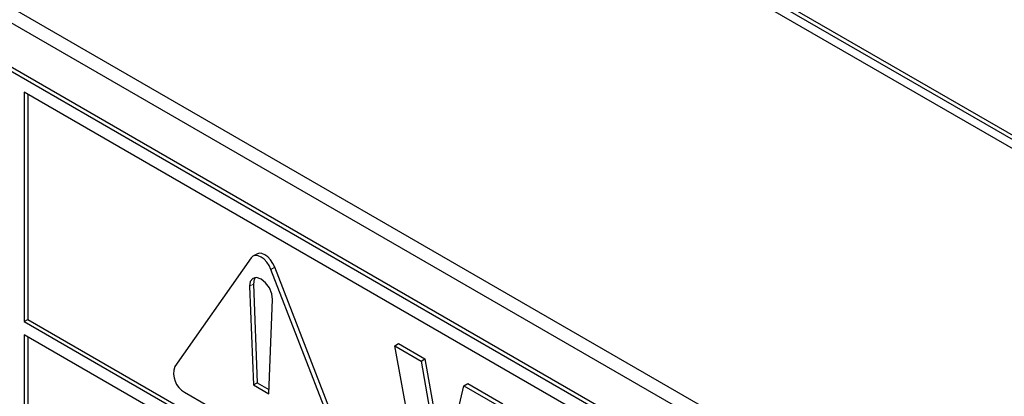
# Paper-space layout 'Blatt4' of a CAD drawing. Header units: millimetres. Extents: x 5 to 418, y 2 to 292.
# Tile 17 of 72: x 75.63 to 82.92, y 178.44 to 181.23. Entities that reach past the tile are written whole.
import ezdxf

# ---------------------------------------------------------------- set-up
doc = ezdxf.new("R2010")
doc.units = ezdxf.units.MM

psp = doc.layouts.new('Blatt4')

# ---------------------------------------------------------------- linework, layer by layer
at = {"color": 7, "linetype": 'Continuous', "lineweight": 25}
for p, q in [((85.9316, 178.6388), (72.3552, 186.4763)), ((85.9599, 178.6551), (72.3834, 186.4926)), ((72.3552, 186.411), (85.9316, 178.5734)), ((72.1006, 183.3244), (86.2427, 175.1603)), ((71.9996, 183.2661), (86.2832, 175.0204)), ((86.2125, 174.7346), (72.0703, 182.8987)), ((86.1842, 174.7183), (72.0421, 182.8823)), ((75.6624, 180.6944), (75.6624, 178.9962)), ((86.1842, 174.6203), (75.6624, 180.6944)), ((75.6907, 180.678), (75.6907, 179.0125)), ((77.3426, 179.4677), (76.7769, 178.6629)), ((77.3844, 179.4966), (77.3561, 179.4803)), ((78.0835, 177.9412), (77.5178, 179.3992)), ((78.0552, 177.9249), (77.4895, 179.3829)), ((77.3313, 179.2575), (77.3595, 178.5271)), ((77.3596, 179.2738), (77.3878, 178.5434)), ((77.4726, 178.4618), (77.5008, 179.1596)), ((75.6624, 178.9962), (75.6907, 179.0125)), ((75.6624, 178.9962), (86.3822, 172.8078)), ((75.6907, 179.0125), (86.3822, 172.8404)), ((86.3822, 172.7098), (75.6624, 178.8982)), ((75.6624, 178.8982), (75.6624, 175.6645)), ((75.6907, 178.8818), (75.6907, 175.6808)), ((78.406, 178.8166), (78.4343, 178.8329)), ((78.643, 177.5366), (78.406, 178.8166)), ((78.406, 178.8166), (78.6011, 178.7039)), ((78.4343, 178.8329), (78.6294, 178.7202)), ((78.6011, 178.7039), (78.6294, 178.7202)), ((78.6011, 178.7039), (78.755, 177.8298)), ((78.6294, 178.7202), (78.7729, 177.9056)), ((77.3595, 178.5271), (77.3878, 178.5434)), ((77.3595, 178.5271), (77.4726, 178.4618)), ((77.3878, 178.5434), (77.4739, 178.4937)), ((78.755, 177.8298), (78.9178, 178.5211)), ((78.9178, 178.5211), (78.9461, 178.5374)), ((78.9178, 178.5211), (79.1776, 178.3711)), ((78.9461, 178.5374), (79.2059, 178.3875)), ((76.8504, 178.4735), (77.9817, 177.8203))]:
    psp.add_line(p, q, dxfattribs=at)
at = {"color": 7, "linetype": 'Continuous', "lineweight": 18}
for p, q in [((77.4895, 179.3829), (77.5178, 179.3992)), ((77.3313, 179.2575), (77.3596, 179.2738))]:
    psp.add_line(p, q, dxfattribs=at)
at = {"color": 7, "linetype": 'Continuous', "lineweight": 25, "flags": 128}
for points in [[(77.4895, 179.3829), (77.4761, 179.411), (77.4585, 179.4367), (77.438, 179.4583), (77.4161, 179.4743), (77.3941, 179.4837), (77.3736, 179.4857), (77.3561, 179.4803), (77.3426, 179.4677)], [(77.5178, 179.3992), (77.5043, 179.4273), (77.4868, 179.453), (77.4663, 179.4746), (77.4443, 179.4906), (77.4224, 179.5), (77.4019, 179.502), (77.3844, 179.4966)], [(77.5008, 179.1596), (77.4955, 179.2015), (77.4774, 179.2453), (77.4494, 179.2839), (77.4161, 179.311), (77.3827, 179.3224), (77.3547, 179.3161), (77.3366, 179.2933), (77.3313, 179.2575)], [(77.3719, 179.3222), (77.3649, 179.3096), (77.3596, 179.2738)]]:
    psp.add_lwpolyline(points, dxfattribs=at)
at = {"color": 7, "linetype": 'Continuous', "lineweight": 25}
psp.add_arc((76.9266, 178.612), 0.1581, 161.22155, 241.18981, dxfattribs=at)

doc.saveas('drawing.dxf')
